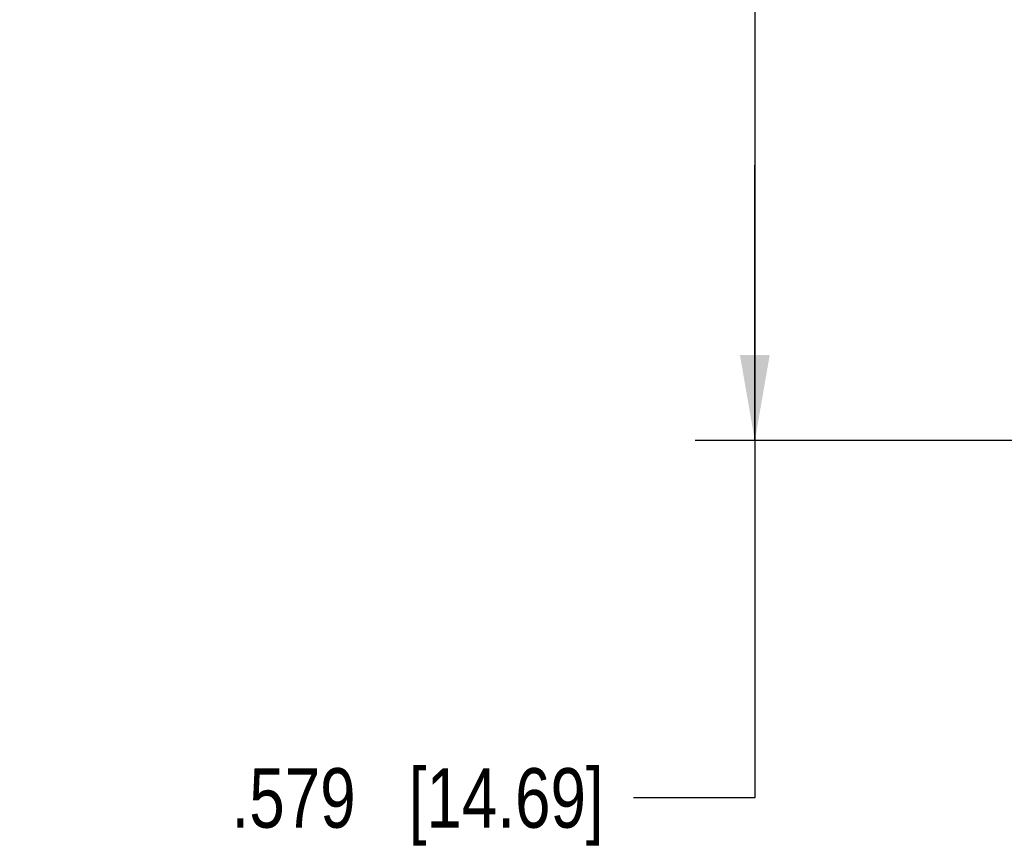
# Model space of a CAD drawing. Header units: inches. Extents: x 0 to 34, y 0 to 22.
# Tile 19 of 36: x 24.2 to 26.3, y 5.2 to 6.9. Entities that reach past the tile are written whole.
import ezdxf

# ---------------------------------------------------------------- set-up
doc = ezdxf.new("R2010")
doc.units = ezdxf.units.IN
doc.header["$LTSCALE"] = 1.87
doc.header["$MEASUREMENT"] = 0
doc.layers.get('0').update_dxf_attribs({"linetype": 'CONTINUOUS'})
doc.layers.add('DIMENSIONS', color=7, linetype='CONTINUOUS')
doc.styles.get("Standard").update_dxf_attribs({"font": 'txt', "width": 0.8})
doc.dimstyles.new('DIMSTYLE_1', dxfattribs={"dimtxt": 0.125, "dimasz": 0.18, "dimexe": 0.18, "dimexo": 0.0625, "dimgap": 0.09, "dimtad": 0, "dimtih": 1, "dimtoh": 1, "dimdec": 3, "dimlfac": 0.5, "dimzin": 4, "dimdsep": 46, "dimtxsty": 'STANDARD', "dimblk": '_FILLED', "dimblk1": '_FILLED', "dimblk2": '_FILLED', "dimcen": 0.09, "dimadec": 0, "dimazin": 0, "dimtp": 0.01, "dimtm": 0.01, "dimtfac": 1, "dimtdec": 3, "dimtofl": 0, "dimtmove": 0, "dimatfit": 3, "dimldrblk": '_FILLED', "dimfxl": 1, "dimtolj": 1, "dimtzin": 4, "dimarcsym": 0})

# ---------------------------------------------------------------- blocks, each defined once
blk = doc.blocks.new('_FILLED')
at = {"color": 0, "linetype": 'BYBLOCK'}
blk.add_solid([(0, 0), (-1, 0.174), (-1, -0.174)], dxfattribs=at)
blk = doc.blocks.new('*D2')
at = {"layer": 'DIMENSIONS', "color": 2, "linetype": 'CONTINUOUS'}
for p, q in [((27.3023, 7.1935), (25.6178, 7.1935)), ((25.7428, 7.1935), (25.7428, 6.615)), ((25.7428, 6.0365), (25.7428, 6.615)), ((25.7428, 6.615), (25.7428, 5.2865)), ((26.6311, 6.0365), (25.6178, 6.0365)), ((25.7428, 5.2865), (25.4882, 5.2865))]:
    blk.add_line(p, q, dxfattribs=at)
at = {"layer": 'DIMENSIONS', "color": 2, "linetype": 'CONTINUOUS', "xscale": 0.18, "yscale": 0.18, "zscale": 0.18}
for p, rotation in [((25.7428, 7.1935), 90), ((25.7428, 6.0365), 270)]:
    blk.add_blockref('_FILLED', p, dxfattribs=dict(at, rotation=rotation))
at = {"layer": 'DIMENSIONS', "color": 2, "linetype": 'CONTINUOUS', "insert": (25.4257, 5.349), "char_height": 0.125, "width": 1.225, "attachment_point": 3, "line_spacing_factor": 0.9}
blk.add_mtext('.579{\\Ftxt.shx;\\W1.000000;\\H0.125000; }[14.69]', dxfattribs=at)

msp = doc.modelspace()

# ---------------------------------------------------------------- dimensions: what is measured, and where the dimension line sits
at = {"layer": 'DIMENSIONS', "color": 2, "linetype": 'CONTINUOUS'}
dim = msp.add_linear_dim(base=(25.7427769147, 7.193501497), p1=(26.6310555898, 6.036501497), p2=(27.3022769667, 7.193501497), angle=90, dimstyle='DIMSTYLE_1', dxfattribs=at)
dim.commit()
dim.dimension.update_dxf_attribs({"geometry": '*D2', "text_midpoint": (24.5631684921, 5.286501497), "dimtype": 160})

doc.saveas('drawing.dxf')
